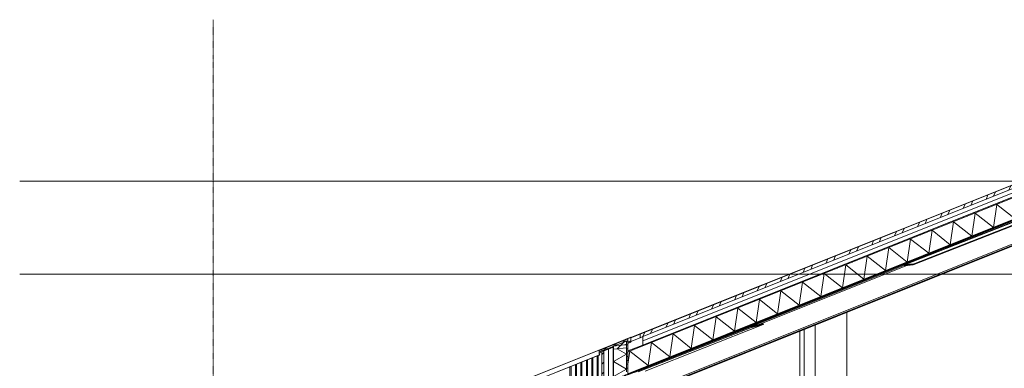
# Model space of a CAD drawing. Extents: x 0 to 92550, y 0 to 59400.
# Tile 20 of 105: x 7789 to 20507, y 20198 to 24700. Entities that reach past the tile are written whole.
import ezdxf
from ezdxf.xclip import XClip

# ---------------------------------------------------------------- set-up
doc = ezdxf.new("R2010")
doc.units = 0
doc.header["$MEASUREMENT"] = 0
doc.header["$XCLIPFRAME"] = 0
for name, pattern in [('Streep-punt fijn', [1251.000023, 626.000023, -312.5, 0, -312.5]), ('Streeplijn grof', [937.5, 625, -312.5]), ('Streeplijn ultragrof', [750, 500, -250])]:
    doc.linetypes.add(name, pattern=pattern)
for name, color, linetype in [('ZZ 21 Buitenwand spouwblad hsb', 7, 'Continuous'), ('ZZ 22 Binnenwand metal stud', 7, 'Continuous'), ('ZZ 27 Dakconstructie', 7, 'Continuous'), ('ZZ 27 Dakrandconstructie', 7, 'Continuous'), ('ZZ 28 HDC staalconstructies', 7, 'Continuous'), ('ZZ 41 Buitenwandafwerking gevelhout', 7, 'Continuous'), ('ZZ 42 Aftimmerwerk algemeen', 7, 'Continuous'), ('ZZ 47 Dakafwerking metalen dakbedekking', 7, 'Continuous'), ('ZZ 47 Dakrandafwerking', 7, 'Continuous'), ('ZZ A Stramien', 7, 'Continuous'), ('ZZ B Bouwbesluitlijnen', 7, 'Continuous')]:
    doc.layers.add(name, color=color, linetype=linetype)
pattern_1 = [(45, (5738.87, 11700), (-63.6396, 63.6396), [])]
pattern_2 = [(180, (5738.867, 11700), (0, 50), [])]
pattern_3 = [(45, (5738.87, 11700), (-159.099, 159.099), []), (45, (5685.83, 11753.03), (-159.099, 159.099), [])]

# ---------------------------------------------------------------- blocks, each defined once
blk = doc.blocks.new('*X106')
at = {"layer": 'ZZ 41 Buitenwandafwerking gevelhout', "color": 7, "linetype": 'Continuous', "lineweight": 5, "ltscale": 0.01}
for p, q in [((15249, 20360), (15249, 20300)), ((15249, 20360), (15249, 20300)), ((15262, 20366), (15262, 20300)), ((14910, 20225), (14910, 20200)), ((14968, 20248), (14968, 20200)), ((14968, 20248), (14968, 20200)), ((14981, 20253), (14981, 20200)), ((15038, 20276), (15038, 20200)), ((15038, 20276), (15038, 20200)), ((15051, 20281), (15051, 20200)), ((15108, 20304), (15108, 20300)), ((15108, 20304), (15108, 20300)), ((15108, 20300), (15108, 20200)), ((15108, 20300), (15108, 20200)), ((15122, 20309), (15122, 20300)), ((15122, 20300), (15122, 20200)), ((15179, 20332), (15179, 20300)), ((15179, 20332), (15179, 20300)), ((15179, 20300), (15179, 20200)), ((15179, 20300), (15179, 20200)), ((15192, 20337), (15192, 20300)), ((15192, 20300), (15192, 20200)), ((15249, 20300), (15249, 20200)), ((15249, 20300), (15249, 20200)), ((15262, 20300), (15262, 20200)), ((14897, 20220), (14897, 20200)), ((14897, 20220), (14897, 20200)), ((14897, 20200), (14897, 20100)), ((14897, 20200), (14897, 20100)), ((14910, 20200), (14910, 20100)), ((14968, 20200), (14968, 20100)), ((14968, 20200), (14968, 20100)), ((14981, 20200), (14981, 20100)), ((15038, 20200), (15038, 20100)), ((15038, 20200), (15038, 20100)), ((15051, 20200), (15051, 20100)), ((15108, 20200), (15108, 20100)), ((15108, 20200), (15108, 20100)), ((15122, 20200), (15122, 20100)), ((15179, 20200), (15179, 20100)), ((15179, 20200), (15179, 20100)), ((15192, 20200), (15192, 20100)), ((15249, 20200), (15249, 20100)), ((15249, 20200), (15249, 20100)), ((15262, 20200), (15262, 20100))]:
    blk.add_line(p, q, dxfattribs=at)
blk = doc.blocks.new('*X144')
at = {"layer": 'ZZ 27 Dakconstructie', "color": 7, "linetype": 'Continuous', "lineweight": 5, "ltscale": 0.01}
for p, q in [((20645, 22129), (20688, 22426)), ((20739, 22386), (20688, 22426)), ((20366, 22017), (20409, 22314)), ((20645, 22129), (20409, 22314)), ((20088, 21906), (20130, 22203)), ((20366, 22017), (20130, 22203)), ((19809, 21794), (19852, 22091)), ((20088, 21906), (19852, 22091)), ((19530, 21683), (19573, 21980)), ((19809, 21794), (19573, 21980)), ((18973, 21460), (19015, 21757)), ((19251, 21571), (19015, 21757)), ((19251, 21571), (19294, 21868)), ((19530, 21683), (19294, 21868)), ((18694, 21348), (18737, 21645)), ((18973, 21460), (18737, 21645)), ((18415, 21237), (18458, 21534)), ((18694, 21348), (18458, 21534)), ((18136, 21125), (18179, 21422)), ((18415, 21237), (18179, 21422)), ((17858, 21014), (17900, 21311)), ((18136, 21125), (17900, 21311)), ((17579, 20902), (17622, 21199)), ((17858, 21014), (17622, 21199)), ((17300, 20791), (17343, 21088)), ((17579, 20902), (17343, 21088)), ((16743, 20568), (16785, 20865)), ((17021, 20679), (16785, 20865)), ((17021, 20679), (17064, 20976)), ((17300, 20791), (17064, 20976)), ((16464, 20456), (16507, 20753)), ((16743, 20568), (16507, 20753)), ((16185, 20345), (16228, 20642)), ((16464, 20456), (16228, 20642)), ((15906, 20233), (15949, 20530)), ((16185, 20345), (15949, 20530)), ((15646, 20250), (15670, 20419)), ((15906, 20233), (15670, 20419))]:
    blk.add_line(p, q, dxfattribs=at)
blk = doc.blocks.new('*X149')
at = {"layer": 'ZZ 27 Dakrandconstructie', "color": 7, "linetype": 'Continuous', "lineweight": 5, "ltscale": 0.01}
for p, q in [((15625, 20381), (15457, 20285)), ((15625, 20381), (15505, 20450)), ((15625, 20188), (15457, 20285)), ((15625, 20188), (15457, 20092)), ((15625, 19995), (15457, 20092)), ((15625, 19995), (15471, 19906))]:
    blk.add_line(p, q, dxfattribs=at)
blk = doc.blocks.new('Drawing_2_2', base_point=(5739, 11700))
at = {"layer": 'ZZ 27 Dakconstructie', "linetype": 'Continuous', "lineweight": 0, "true_color": 0x000000}
h = blk.add_hatch(dxfattribs=at)
h.set_pattern_fill('325_Hout_plaatmateriaal__BF', color=18, style=0, pattern_type=2)
h.set_pattern_definition([(111.8014, (5738.867, 11700), (46.42383, 18.56953), [])])
h.paths.add_polyline_path([(15646, 20422), (15646, 20409), (20739, 22446), (20739, 22459)])
h = blk.add_hatch(dxfattribs=at)
h.set_pattern_fill('930_Lijnen_vert_200_0002', color=18, style=0, pattern_type=2)
h.set_pattern_definition([(111.8014, (5738.87, 11700), (185.6953, 74.2781), [])])
h.paths.add_polyline_path([(15671, 20139), (15728, 20146), (20739, 22150), (20739, 22166)])
at = {"layer": 'ZZ 27 Dakrandconstructie', "linetype": 'Continuous', "lineweight": 0, "true_color": 0x000000}
h = blk.add_hatch(dxfattribs=at)
h.set_pattern_fill('325_Hout_plaatmateriaal__BF', color=18, style=0, pattern_type=2)
h.set_pattern_definition(pattern_2)
h.paths.add_polyline_path([(15308, 20442), (15308, 20423), (15453, 20480), (15457, 20482), (15625, 20549), (15646, 20558), (15646, 20577)])
at = {"layer": 'ZZ 27 Dakrandconstructie', "linetype": 'Continuous', "lineweight": 0, "true_color": 0x7f7f7f}
blk.add_hatch(color=8, dxfattribs=at).paths.add_polyline_path([(15453, 19865), (15457, 19866), (15457, 19905), (15457, 20444), (15457, 20482), (15453, 20480)])
at = {"layer": 'ZZ 27 Dakrandconstructie', "linetype": 'Continuous', "lineweight": 0, "true_color": 0x000000}
h = blk.add_hatch(dxfattribs=at)
h.set_pattern_fill('310_Naaldhout__01__0002', color=18, style=0, pattern_type=2)
h.set_pattern_definition(pattern_1)
h.paths.add_polyline_path([(15625, 20549), (15457, 20482), (15603, 20500), (15625, 20508)])
h = blk.add_hatch(dxfattribs=at)
h.set_pattern_fill('310_Naaldhout__01__0002', color=18, style=0, pattern_type=2)
h.set_pattern_definition(pattern_1)
h.paths.add_polyline_path([(15625, 20464), (15625, 20502), (15603, 20500), (15457, 20482), (15457, 20444)])
h = blk.add_hatch(dxfattribs=at)
h.set_pattern_fill('310_Naaldhout__01__0002', color=18, style=0, pattern_type=2)
h.set_pattern_definition(pattern_1)
h.paths.add_polyline_path([(15603, 20500), (15625, 20502), (15625, 20508)])
h = blk.add_hatch(dxfattribs=at)
h.set_pattern_fill('325_Hout_plaatmateriaal__BF', color=18, style=0, pattern_type=2)
h.set_pattern_definition(pattern_2)
h.paths.add_polyline_path([(15625, 20154), (15646, 20156), (15646, 20558), (15625, 20549), (15625, 20508), (15625, 20502), (15625, 20464)])
at = {"layer": 'ZZ 28 HDC staalconstructies', "linetype": 'Continuous', "lineweight": 0, "true_color": 0x000000}
h = blk.add_hatch(dxfattribs=at)
h.set_pattern_fill('515_Staal_0002', color=18, style=0, pattern_type=2)
h.set_pattern_definition(pattern_3)
h.paths.add_polyline_path([(19330, 21533), (19330, 21543), (19217, 21534), (19217, 21523)])
h = blk.add_hatch(dxfattribs=at)
h.set_pattern_fill('515_Staal_0002', color=18, style=0, pattern_type=2)
h.set_pattern_definition(pattern_3)
h.paths.add_polyline_path([(17240, 20727), (17394, 20762), (17394, 20773), (17240, 20738)])
at = {"layer": 'ZZ 41 Buitenwandafwerking gevelhout', "linetype": 'Continuous', "lineweight": 0, "true_color": 0x000000}
h = blk.add_hatch(dxfattribs=at)
h.set_pattern_fill('310_Naaldhout__01__0002', color=18, style=0, pattern_type=2)
h.set_pattern_definition(pattern_1)
h.paths.add_polyline_path([(15308, 18359), (15333, 18362), (15333, 20422), (15308, 20412)])
at = {"layer": 'ZZ 47 Dakafwerking metalen dakbedekking', "linetype": 'Continuous', "lineweight": 0, "true_color": 0x000000}
h = blk.add_hatch(dxfattribs=at)
h.set_pattern_fill('515_Staal_0002', color=18, style=0, pattern_type=2)
h.set_pattern_definition([(66.8014, (5738.87, 11700), (-206.8076, 88.6318), []), (66.8014, (5669.93, 11729.54), (-206.8076, 88.6318), [])])
h.paths.add_polyline_path([(15804, 20593), (20739, 22567), (20739, 22615), (15804, 20641)])
at = {"layer": 'ZZ 47 Dakrandafwerking', "linetype": 'Continuous', "lineweight": 0, "true_color": 0x000000}
h = blk.add_hatch(dxfattribs=at)
h.set_pattern_fill('505_Aluminium_0002', color=18, style=0, pattern_type=2)
h.set_pattern_definition([(135, (5738.87, 11700), (176.7767, 176.7767), []), (135, (5703.5, 11664.64), (176.7767, 176.7767), []), (135, (5668.16, 11629.3), (176.7767, 176.7767), [])])
h.paths.add_polyline_path([(15272, 20370), (15276, 20371), (15284, 20384), (15282, 20385), (15274, 20373), (15274, 20433), (15681, 20595), (15681, 20537), (15674, 20547), (15672, 20546), (15680, 20535), (15684, 20535), (15684, 20599), (15272, 20434)])
at = {"layer": 'ZZ 21 Buitenwand spouwblad hsb', "color": 7, "linetype": 'Continuous', "lineweight": 5, "ltscale": 0.01}
blk.add_line((17866, 16005), (17866, 20678), dxfattribs=at)
at = {"layer": 'ZZ 22 Binnenwand metal stud', "color": 7, "linetype": 'Continuous', "lineweight": 5, "ltscale": 0.01}
blk.add_line((18474, 20921), (18474, 15416), dxfattribs=at)
at = {"layer": 'ZZ 27 Dakconstructie', "color": 7, "linetype": 'Continuous', "lineweight": 9, "ltscale": 0.01}
for p, q in [((20739, 22513), (15839, 20553)), ((20739, 22446), (15646, 20409)), ((20739, 22459), (15839, 20499)), ((20739, 22166), (15646, 20129)), ((20739, 22150), (15646, 20113)), ((15839, 20499), (15646, 20422)), ((15839, 20553), (15839, 20499)), ((15646, 20422), (15646, 20409)), ((15646, 20409), (15646, 20129))]:
    blk.add_line(p, q, dxfattribs=at)
at = {"layer": 'ZZ 27 Dakconstructie', "color": 7, "linetype": 'Continuous', "lineweight": 5, "ltscale": 0.01}
blk.add_line((15839, 20607), (15839, 20553), dxfattribs=at)
at = {"layer": 'ZZ 27 Dakrandconstructie', "color": 7, "linetype": 'Continuous', "lineweight": 9, "ltscale": 0.01}
for p, q in [((15646, 20577), (15308, 20442)), ((15453, 20480), (15308, 20423)), ((15453, 20480), (15453, 20470)), ((15625, 20508), (15603, 20500)), ((15308, 20442), (15308, 20423)), ((15453, 20470), (15453, 19865)), ((15625, 20464), (15457, 20444))]:
    blk.add_line(p, q, dxfattribs=at)
at = {"layer": 'ZZ 27 Dakrandconstructie', "color": 7, "linetype": 'Continuous', "lineweight": 5, "ltscale": 0.01}
for p, q in [((15308, 20442), (15274, 20428)), ((15308, 20442), (15274, 20428)), ((15308, 20423), (15274, 20409))]:
    blk.add_line(p, q, dxfattribs=at)
at = {"layer": 'ZZ 27 Dakrandconstructie', "color": 7, "linetype": 'Continuous', "lineweight": 9, "ltscale": 0.01, "flags": 128}
for points in [[(15646, 20558), (15625, 20549), (15457, 20482), (15453, 20480)], [(15625, 20502), (15603, 20500), (15457, 20482)], [(15457, 20482), (15457, 20444), (15457, 19905), (15457, 19866)], [(15625, 20549), (15625, 20508), (15625, 20502), (15625, 20464), (15625, 20154)], [(15646, 20577), (15646, 20558), (15646, 20156)]]:
    blk.add_lwpolyline(points, dxfattribs=at)
at = {"layer": 'ZZ 28 HDC staalconstructies', "color": 7, "linetype": 'Continuous', "lineweight": 5, "ltscale": 0.01}
for p, q in [((15729, 20146), (20724, 22144)), ((19740, 21739), (20739, 22138)), ((20636, 22091), (19217, 21534)), ((20724, 22091), (19330, 21543)), ((20725, 22081), (19330, 21533)), ((15764, 19865), (20704, 21841)), ((15764, 19848), (20724, 21833)), ((15764, 19837), (20739, 21827)), ((19863, 21800), (19872, 21803)), ((17067, 20670), (19217, 21530)), ((17327, 20758), (19248, 21526)), ((17240, 20738), (15738, 20147)), ((17394, 20762), (15870, 20163)), ((17240, 20727), (15776, 20152)), ((16509, 20458), (16518, 20462))]:
    blk.add_line(p, q, dxfattribs=at)
at = {"layer": 'ZZ 28 HDC staalconstructies', "color": 7, "linetype": 'Continuous', "lineweight": 25, "ltscale": 0.01}
for p, q in [((19330, 21543), (19217, 21534)), ((19217, 21534), (19217, 21523)), ((19330, 21533), (19217, 21523)), ((19330, 21543), (19330, 21533)), ((17394, 20773), (17240, 20738)), ((17394, 20762), (17240, 20727)), ((17240, 20738), (17240, 20727)), ((17394, 20773), (17394, 20762))]:
    blk.add_line(p, q, dxfattribs=at)
at = {"layer": 'ZZ 41 Buitenwandafwerking gevelhout', "color": 7, "linetype": 'Streeplijn ultragrof', "lineweight": 5, "ltscale": 0.01}
for p, q in [((7789, 22615), (62239, 22615)), ((7789, 21415), (62239, 21415))]:
    blk.add_line(p, q, dxfattribs=at)
at = {"layer": 'ZZ 41 Buitenwandafwerking gevelhout', "color": 7, "linetype": 'Continuous', "lineweight": 5, "ltscale": 0.01}
for p, q in [((15308, 20412), (15274, 20398)), ((15393, 20446), (15393, 18369))]:
    blk.add_line(p, q, dxfattribs=at)
at = {"layer": 'ZZ 41 Buitenwandafwerking gevelhout', "color": 7, "linetype": 'Continuous', "lineweight": 9, "ltscale": 0.01}
for p, q in [((15333, 20422), (15308, 20412)), ((15308, 20412), (15308, 18359)), ((15333, 20422), (15333, 18362))]:
    blk.add_line(p, q, dxfattribs=at)
at = {"layer": 'ZZ 41 Buitenwandafwerking gevelhout', "color": 7, "linetype": 'Continuous', "lineweight": 5, "ltscale": 0.01, "flags": 128}
blk.add_lwpolyline([(15453, 20470), (15393, 20446), (15333, 20422)], dxfattribs=at)
at = {"layer": 'ZZ 42 Aftimmerwerk algemeen', "color": 7, "linetype": 'Continuous', "lineweight": 5, "ltscale": 0.01}
for p, q in [((18064, 16005), (18064, 20757)), ((17922, 16005), (17922, 20700))]:
    blk.add_line(p, q, dxfattribs=at)
at = {"layer": 'ZZ 47 Dakafwerking metalen dakbedekking', "color": 7, "linetype": 'Continuous', "lineweight": 9, "ltscale": 0.01}
for p, q in [((20739, 22615), (15804, 20641)), ((20739, 22567), (15839, 20607)), ((15804, 20641), (15804, 20593)), ((15839, 20607), (15804, 20593))]:
    blk.add_line(p, q, dxfattribs=at)
at = {"layer": 'ZZ 47 Dakafwerking metalen dakbedekking', "color": 7, "linetype": 'Continuous', "lineweight": 5, "ltscale": 0.01}
for p, q in [((15684, 20593), (15804, 20641)), ((15804, 20593), (15684, 20545))]:
    blk.add_line(p, q, dxfattribs=at)
at = {"layer": 'ZZ 47 Dakrandafwerking', "color": 7, "linetype": 'Continuous', "lineweight": 5, "ltscale": 0.01}
for p, q in [((20814, 22647), (10331, 18462)), ((15684, 20599), (15272, 20434)), ((15681, 20595), (15274, 20433)), ((15674, 20547), (15646, 20536)), ((15672, 20546), (15646, 20536)), ((15684, 20535), (15646, 20520)), ((15680, 20535), (15646, 20521)), ((15674, 20547), (15672, 20546)), ((15672, 20546), (15680, 20535)), ((15674, 20547), (15681, 20537)), ((15684, 20535), (15680, 20535)), ((15681, 20595), (15681, 20537)), ((15684, 20599), (15684, 20535)), ((15272, 20370), (9874, 18211)), ((15272, 20434), (9876, 18276)), ((15276, 20371), (9878, 18212)), ((15272, 20434), (10333, 18458)), ((15272, 20434), (15272, 20370)), ((15276, 20371), (15272, 20370)), ((15274, 20433), (15274, 20373)), ((15282, 20385), (15274, 20382)), ((15282, 20385), (15274, 20373)), ((15284, 20384), (15276, 20371)), ((15282, 20385), (15284, 20384))]:
    blk.add_line(p, q, dxfattribs=at)
at = {"layer": 'ZZ A Stramien', "color": 7, "linetype": 'Streep-punt fijn', "lineweight": 9, "ltscale": 0.01}
for q in [(10289, 24700), (10289, 9700)]:
    blk.add_line((10289, 24200), q, dxfattribs=at)
at = {"layer": 'ZZ B Bouwbesluitlijnen', "color": 1, "linetype": 'Streeplijn grof', "lineweight": 35, "ltscale": 0.01}
blk.add_line((15308, 19986), (20739, 22158), dxfattribs=at)
at = {"layer": 'ZZ 41 Buitenwandafwerking gevelhout', "color": 7, "linetype": 'Continuous', "lineweight": 25, "ltscale": 0.01}
for name in ['*X144', '*X106', '*X149']:
    blk.add_blockref(name, (0, 0), dxfattribs=at)

msp = doc.modelspace()

# ---------------------------------------------------------------- block references
at = {"color": 7, "linetype": 'Continuous', "lineweight": 25, "ltscale": 0.01}
ref = msp.add_blockref('Drawing_2_2', (5739, 11700), dxfattribs=at)
XClip(ref).set_block_clipping_path([(7788.8666666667, 8700), (63337.9746950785, 24700)])

doc.saveas('drawing.dxf')
